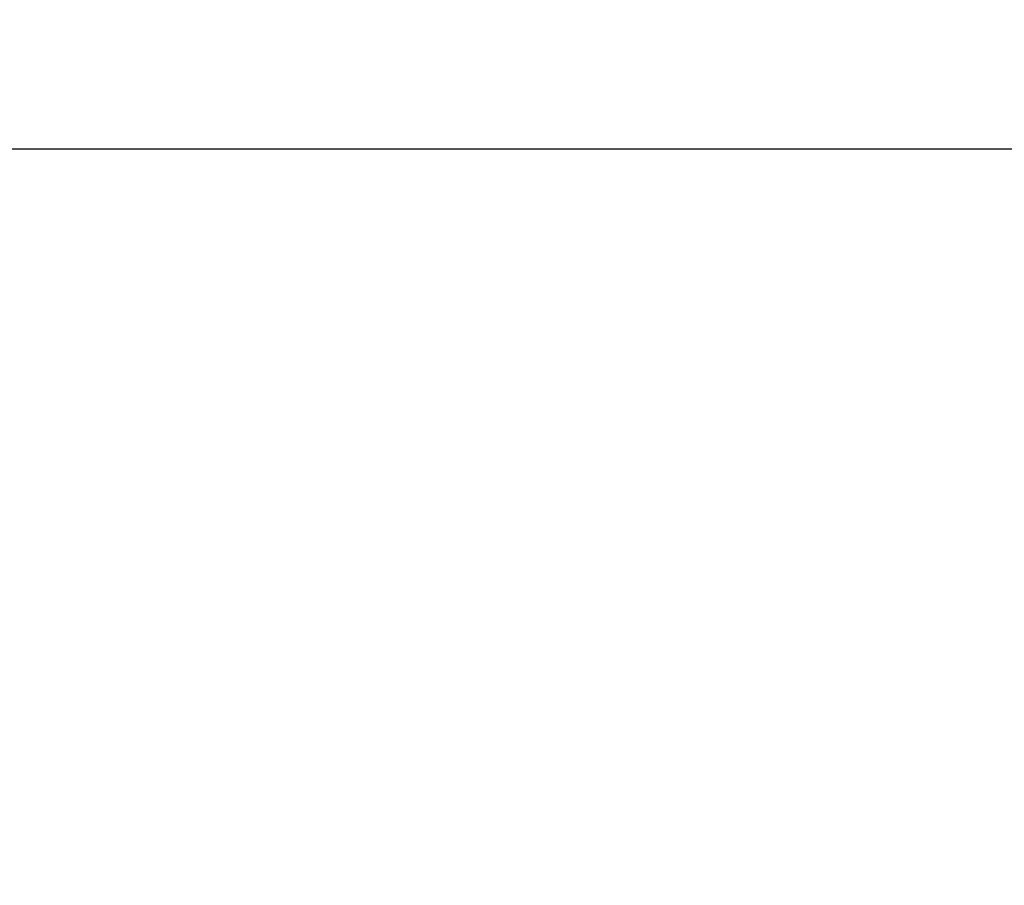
# Model space of a CAD drawing. Header units: inches. Extents: x 0 to 34, y 0 to 22.
# Tile 36 of 112: x 24.049 to 24.999, y 8.52 to 9.355. Entities that reach past the tile are written whole.
import ezdxf

# ---------------------------------------------------------------- set-up
doc = ezdxf.new("R2010")
doc.units = ezdxf.units.IN
doc.header["$LTSCALE"] = 1.87
doc.header["$MEASUREMENT"] = 0
doc.layers.get('0').update_dxf_attribs({"linetype": 'CONTINUOUS'})
doc.layers.add('DIMENSIONS', color=7, linetype='CONTINUOUS')
doc.styles.get("Standard").update_dxf_attribs({"font": 'txt', "width": 0.8})
doc.dimstyles.new('DIMSTYLE_1', dxfattribs={"dimtxt": 0.125, "dimasz": 0.18, "dimexe": 0.18, "dimexo": 0.0625, "dimgap": 0.09, "dimtad": 0, "dimtih": 1, "dimtoh": 1, "dimdec": 3, "dimzin": 4, "dimdsep": 46, "dimtxsty": 'STANDARD', "dimblk": '_FILLED', "dimblk1": '_FILLED', "dimblk2": '_FILLED', "dimcen": 0.09, "dimadec": 0, "dimazin": 0, "dimtp": 0.01, "dimtm": 0.01, "dimtfac": 1, "dimtdec": 3, "dimtofl": 0, "dimtmove": 0, "dimatfit": 3, "dimldrblk": '_FILLED', "dimfxl": 1, "dimtolj": 1, "dimtzin": 4, "dimarcsym": 0})

# ---------------------------------------------------------------- blocks, each defined once
blk = doc.blocks.new('_FILLED')
at = {"color": 0, "linetype": 'BYBLOCK'}
blk.add_solid([(0, 0), (-1, 0.1736), (-1, -0.1736)], dxfattribs=at)
blk = doc.blocks.new('*D11')
at = {"layer": 'DIMENSIONS', "color": 2, "linetype": 'CONTINUOUS'}
for p, q in [((18.23312, 8.17462), (18.23312, 9.35505)), ((26.11345, 7.99058), (26.11345, 9.35505)), ((18.23312, 9.23005), (21.41529, 9.23005)), ((26.11345, 9.23005), (22.96529, 9.23005))]:
    blk.add_line(p, q, dxfattribs=at)
at = {"layer": 'DIMENSIONS', "color": 2, "linetype": 'CONTINUOUS', "xscale": 0.18, "yscale": 0.18, "zscale": 0.18, "rotation": 180}
blk.add_blockref('_FILLED', (18.23312, 9.23005), dxfattribs=at)
at = {"layer": 'DIMENSIONS', "color": 2, "linetype": 'CONTINUOUS', "xscale": 0.18, "yscale": 0.18, "zscale": 0.18}
blk.add_blockref('_FILLED', (26.11345, 9.23005), dxfattribs=at)
at = {"layer": 'DIMENSIONS', "color": 2, "linetype": 'CONTINUOUS', "width": 0.8}
for s, p in [('[', (22.10279, 9.16755)), (']', (22.80279, 9.16755)), ('7.880', (21.47779, 9.16755)), ('200.16', (22.20279, 9.16755))]:
    blk.add_text(s, height=0.125, dxfattribs=at).set_placement(p)

msp = doc.modelspace()

# ---------------------------------------------------------------- dimensions: what is measured, and where the dimension line sits
at = {"layer": 'DIMENSIONS', "color": 2, "linetype": 'CONTINUOUS'}
dim = msp.add_linear_dim(base=(26.11345, 9.23005), p1=(18.23312, 8.17462), p2=(26.11345, 7.99058), dimstyle='DIMSTYLE_1', dxfattribs=at)
dim.commit()
dim.dimension.update_dxf_attribs({"geometry": '*D11', "text_midpoint": (22.19029, 9.23005), "dimtype": 160})

doc.saveas('drawing.dxf')
